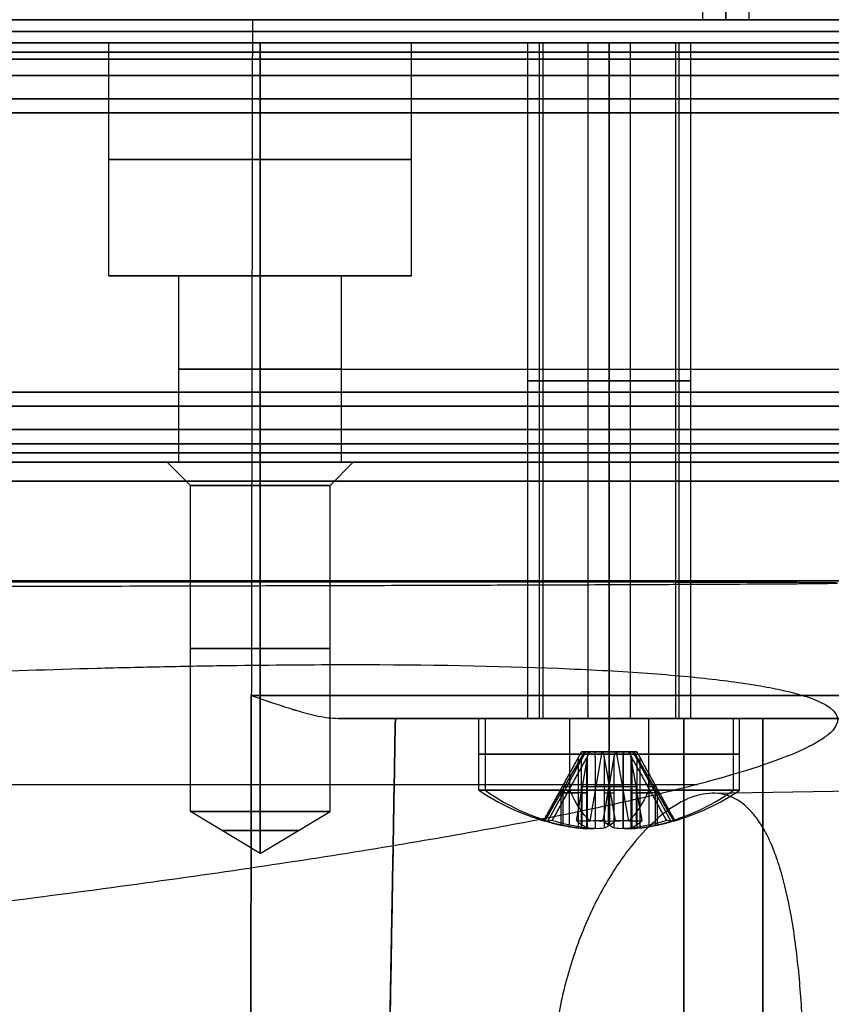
# Model space of a CAD drawing. Header units: millimetres. Extents: x -66 to 114, y 79 to 395.
# Tile 14 of 211: x 18 to 36, y 96 to 117. Entities that reach past the tile are written whole.
import ezdxf

# ---------------------------------------------------------------- set-up
doc = ezdxf.new("R2010")
doc.units = ezdxf.units.MM
doc.layers.add('Layer 01', color=7, linetype='Continuous', true_color=0x000000)

# ---------------------------------------------------------------- blocks, each defined once
blk = doc.blocks.new('Block 01')
at = {"layer": 'Layer 01'}
for p, q in [((32.95, 118.473, 29.95), (32.95, 116.973, 29.95)), ((33.95, 118.473, 29.95), (33.95, 116.973, 29.95)), ((32.95, 116.973, 29.95), (33.95, 116.973, 29.95)), ((33.45, 116.973, 30.45), (33.45, 116.973, 29.45)), ((20.2, 116.473, -35.55), (26.7, 116.473, -35.55)), ((20.2, 111.473, -35.55), (20.2, 116.473, -35.55)), ((20.2, 116.473, 35.45), (26.7, 116.473, 35.45)), ((20.2, 111.473, 35.45), (20.2, 116.473, 35.45)), ((23.45, 116.473, -32.3), (23.45, 116.473, -38.8)), ((23.45, 116.473, 38.7), (23.45, 116.473, 32.2)), ((26.7, 111.473, -35.55), (26.7, 116.473, -35.55)), ((26.7, 111.473, 35.45), (26.7, 116.473, 35.45)), ((29.2, 116.473, 30.95), (29.45, 116.473, 30.95)), ((29.2, 101.973, 30.95), (29.2, 116.473, 30.95)), ((29.2, 116.473, -31.05), (29.45, 116.473, -31.05)), ((29.2, 101.973, -31.05), (29.2, 116.473, -31.05)), ((29.45, 101.973, -31.05), (29.45, 116.473, -31.05)), ((30.496, 101.973, 29.52), (30.496, 116.473, 29.52)), ((30.95, 116.473, 32.7), (30.95, 116.473, 32.45)), ((30.95, 116.473, 29.45), (30.95, 116.473, 29.2)), ((30.95, 116.473, -29.3), (30.95, 116.473, -29.55)), ((30.95, 116.473, -32.55), (30.95, 116.473, -32.8)), ((31.404, 101.973, 32.38), (31.404, 116.473, 32.38)), ((32.38, 101.973, 30.496), (32.38, 116.473, 30.496)), ((32.45, 116.473, 30.95), (32.7, 116.473, 30.95)), ((32.45, 101.973, -31.05), (32.45, 116.473, -31.05)), ((32.45, 116.473, -31.05), (32.7, 116.473, -31.05)), ((32.7, 101.973, 30.95), (32.7, 116.473, 30.95)), ((32.7, 101.973, -31.05), (32.7, 116.473, -31.05)), ((21.7, 111.473, -35.55), (20.2, 111.473, -35.55)), ((21.7, 111.473, 35.45), (20.2, 111.473, 35.45)), ((21.7, 107.473, -35.55), (21.7, 111.473, -35.55)), ((21.7, 107.473, 35.45), (21.7, 111.473, 35.45)), ((23.45, 111.473, -38.8), (23.45, 111.473, -37.3)), ((23.45, 111.473, -33.8), (23.45, 111.473, -32.3)), ((23.45, 111.473, 32.2), (23.45, 111.473, 33.7)), ((23.45, 111.473, 37.2), (23.45, 111.473, 38.7)), ((25.2, 107.473, -35.55), (25.2, 111.473, -35.55)), ((26.7, 111.473, -35.55), (25.2, 111.473, -35.55)), ((25.2, 107.473, 35.45), (25.2, 111.473, 35.45)), ((26.7, 111.473, 35.45), (25.2, 111.473, 35.45)), ((21.95, 106.973, -35.55), (21.45, 107.473, -35.55)), ((21.7, 107.473, -35.55), (21.45, 107.473, -35.55)), ((21.95, 106.973, 35.45), (21.45, 107.473, 35.45)), ((21.7, 107.473, 35.45), (21.45, 107.473, 35.45)), ((23.45, 107.473, -33.55), (23.45, 107.473, -33.8)), ((23.45, 107.473, -37.3), (23.45, 107.473, -37.55)), ((23.45, 107.473, 37.45), (23.45, 107.473, 37.2)), ((23.45, 107.473, 33.7), (23.45, 107.473, 33.45)), ((24.95, 106.973, -35.55), (25.45, 107.473, -35.55)), ((24.95, 106.973, 35.45), (25.45, 107.473, 35.45)), ((25.45, 107.473, -35.55), (25.2, 107.473, -35.55)), ((25.45, 107.473, 35.45), (25.2, 107.473, 35.45)), ((21.95, 99.973, -35.55), (21.95, 106.973, -35.55)), ((21.95, 99.973, 35.45), (21.95, 106.973, 35.45)), ((24.95, 99.973, -35.55), (24.95, 106.973, -35.55)), ((24.95, 99.973, 35.45), (24.95, 106.973, 35.45)), ((26.013, 82.465, 34.25), (26.354, 101.973, 34.25)), ((26.013, 82.465, -34.35), (26.354, 101.973, -34.35)), ((28.338, 101.973, 31.959), (26.382, 101.973, 31.959)), ((26.394, 101.973, -31.947), (28.298, 101.973, -31.947)), ((28.15, 100.431, -31.05), (28.15, 101.973, -31.05)), ((29.45, 101.973, -31.05), (29.2, 101.973, -31.05)), ((29.52, 101.973, 31.404), (29.282, 101.973, 31.48)), ((30.103, 100.431, 28.281), (30.103, 101.973, 28.281)), ((30.42, 101.973, 29.282), (30.496, 101.973, 29.52)), ((30.95, 101.973, -29.3), (30.95, 101.973, -29.55)), ((30.95, 101.973, -32.55), (30.95, 101.973, -32.8)), ((31.404, 101.973, 32.38), (31.48, 101.973, 32.618)), ((31.797, 100.431, 33.619), (31.797, 101.973, 33.619)), ((31.823, 101.973, 26.397), (31.823, 101.973, 28.29)), ((31.823, 101.973, 33.61), (31.823, 101.973, 35.607)), ((31.847, 101.973, -35.689), (31.847, 101.973, -33.702)), ((31.847, 101.973, -28.398), (31.847, 101.973, -26.494)), ((32.618, 101.973, 30.42), (32.38, 101.973, 30.496)), ((32.7, 101.973, -31.05), (32.45, 101.973, -31.05)), ((35.506, 101.973, 31.959), (33.562, 101.973, 31.959)), ((33.602, 101.973, -31.947), (35.589, 101.973, -31.947)), ((33.75, 100.431, -31.05), (33.75, 101.973, -31.05)), ((34.25, 101.973, 26.354), (34.25, 82.465, 26.013)), ((34.25, 82.465, -26.113), (34.25, 101.973, -26.454)), ((29.563, 99.769, -31.05), (30.42, 101.253, -31.05)), ((29.627, 99.769, 31.366), (30.444, 101.253, 31.107)), ((31.48, 101.253, -31.05), (30.42, 101.253, -31.05)), ((31.455, 101.253, 30.79), (30.445, 101.253, 31.11)), ((30.793, 101.253, 30.444), (30.534, 99.769, 29.627)), ((30.79, 101.253, 30.445), (31.11, 101.253, 31.455)), ((30.95, 101.253, -30.52), (30.95, 101.253, -31.58)), ((30.95, 101.253, -30.52), (30.95, 99.769, -29.663)), ((30.95, 99.769, -32.437), (30.95, 101.253, -31.58)), ((31.366, 99.769, 32.273), (31.107, 101.253, 31.456)), ((31.431, 101.132, 30.482), (31.431, 99.619, 30.482)), ((31.456, 101.253, 30.793), (32.273, 99.769, 30.534)), ((31.48, 101.253, -31.05), (32.337, 99.769, -31.05)), ((29.915, 99.682, 30.964), (29.915, 100.455, 30.964)), ((29.945, 100.51, 30.954), (30.127, 100.51, 31.526)), ((29.959, 99.682, -30.75), (29.959, 100.455, -30.75)), ((29.959, 99.682, -31.35), (29.959, 100.455, -31.35)), ((29.992, 100.511, -31.35), (29.992, 100.511, -30.75)), ((30.096, 99.682, 31.536), (30.096, 100.455, 31.536)), ((30.364, 99.682, 30.096), (30.364, 100.455, 30.096)), ((30.374, 100.513, 30.128), (30.946, 100.513, 29.947)), ((31.25, 100.507, -30.089), (30.65, 100.507, -30.089)), ((31.25, 100.507, -32.011), (30.65, 100.507, -32.011)), ((30.65, 99.682, -30.059), (30.65, 100.455, -30.059)), ((30.65, 99.682, -32.041), (30.65, 100.455, -32.041)), ((30.936, 99.682, 29.915), (30.936, 100.455, 29.915)), ((30.954, 100.513, 31.953), (31.526, 100.513, 31.772)), ((30.964, 99.682, 31.985), (30.964, 100.455, 31.985)), ((31.25, 99.682, -32.041), (31.25, 100.455, -32.041)), ((31.25, 99.682, -30.059), (31.25, 100.455, -30.059)), ((31.536, 99.682, 31.804), (31.536, 100.455, 31.804)), ((31.773, 100.51, 30.374), (31.955, 100.51, 30.946)), ((31.804, 99.682, 30.364), (31.804, 100.455, 30.364)), ((31.908, 100.511, -31.35), (31.908, 100.511, -30.75)), ((31.941, 99.682, -31.35), (31.941, 100.455, -31.35)), ((31.941, 99.682, -30.75), (31.941, 100.455, -30.75)), ((31.985, 99.682, 30.936), (31.985, 100.455, 30.936)), ((33.154, 100.365, 13.65), (47.95, 100.623, 13.65)), ((29.871, 100.375, 30.978), (30.287, 100.375, 30.846)), ((30.35, 100.375, -30.75), (29.913, 100.375, -30.75)), ((30.35, 100.375, -31.35), (29.913, 100.375, -31.35)), ((30.469, 100.375, 31.418), (30.052, 100.375, 31.55)), ((30.35, 100.375, 30.052), (30.482, 100.375, 30.469)), ((30.65, 100.375, -30.013), (30.65, 100.375, -30.45)), ((30.65, 100.375, -31.65), (30.65, 100.375, -32.087)), ((30.846, 100.375, 31.613), (30.978, 100.375, 32.029)), ((30.922, 100.375, 29.871), (31.054, 100.375, 30.287)), ((31.25, 100.375, -32.087), (31.25, 100.375, -31.65)), ((31.25, 100.375, -30.45), (31.25, 100.375, -30.013)), ((31.418, 100.375, 31.431), (31.55, 100.375, 31.848)), ((31.431, 100.375, 30.482), (31.848, 100.375, 30.35)), ((31.987, 100.375, -31.35), (31.55, 100.375, -31.35)), ((31.987, 100.375, -30.75), (31.55, 100.375, -30.75)), ((32.029, 100.375, 30.922), (31.613, 100.375, 31.054)), ((23.45, 99.072, -35.55), (21.95, 99.973, -35.55)), ((23.45, 99.072, 35.45), (21.95, 99.973, 35.45)), ((23.45, 99.072, -35.55), (24.95, 99.973, -35.55)), ((23.45, 99.072, 35.45), (24.95, 99.973, 35.45))]:
    blk.add_line(p, q, dxfattribs=at)
at = {"layer": 'Layer 01', "extrusion": (0, -1, 0)}
for centre, radius, start, end in [((-0.05, -0.05, -116.973), 36, 270, 90), ((11.95, -84.8, -116.473), 124.907, 84.79488, 90), ((21.647, 21.647, -116.473), 18.019, 5.2051, 84.7949), ((32.55, 32.55, -101.973), 6.196, 180, 270), ((0, 0, -100.556), 35.854, 270, 336.3686), ((30.197, 30.56, -100.428), 0.3, 342.3833, 72.3833), ((30.35, -30.45, -100.428), 0.3, 270, 0), ((30.35, -31.65, -100.428), 0.3, 0, 90), ((30.56, 31.703, -100.428), 0.3, 252.3833, 342.3833), ((31.34, 30.197, -100.428), 0.3, 72.3833, 162.3833), ((31.55, -31.65, -100.428), 0.3, 90, 180), ((31.55, -30.45, -100.428), 0.3, 180, 270), ((31.703, 31.34, -100.428), 0.3, 162.3833, 252.3833)]:
    blk.add_arc(centre, radius, start, end, dxfattribs=at)
at = {"layer": 'Layer 01', "extrusion": (0, 1, -1.42109e-14)}
blk.add_arc((-33.45, 29.95, 116.973), 0.5, 270, 90, dxfattribs=at)
at = {"layer": 'Layer 01', "extrusion": (0, -1, 1.42109e-14)}
blk.add_arc((33.45, 29.95, -116.973), 0.5, 270, 90, dxfattribs=at)
at = {"layer": 'Layer 01', "extrusion": (0, 1, 0)}
for centre, radius, start, end in [((-11.95, -84.8, 116.723), 124.907, 90, 95.20512), ((-21.647, 21.647, 116.723), 18.019, 95.2051, 174.7949), ((-21.647, -21.747, 116.723), 18.019, 185.2051, 264.7949), ((-23.45, -35.55, 113.973), 3.25, 270, 90), ((-23.45, 35.45, 113.973), 3.25, 270, 90), ((-23.45, -35.55, 113.973), 3.25, 90, 270), ((-23.45, 35.45, 113.973), 3.25, 90, 270), ((-23.45, -35.55, 109.473), 1.75, 270, 90), ((-23.45, 35.45, 109.473), 1.75, 270, 90), ((-23.45, -35.55, 109.473), 1.75, 90, 270), ((-23.45, 35.45, 109.473), 1.75, 90, 270), ((-30.95, 30.95, 109.223), 1.75, 270, 90), ((-30.95, -31.05, 109.223), 1.75, 270, 90), ((-30.95, 30.95, 109.223), 1.5, 197.6167, 17.6167), ((-30.95, -31.05, 109.223), 1.5, 270, 90), ((-30.95, 30.95, 109.223), 1.5, 17.6167, 197.6167), ((-30.95, 30.95, 109.223), 1.75, 90, 270), ((-30.95, -31.05, 109.223), 1.75, 90, 270), ((-30.95, -31.05, 109.223), 1.5, 90, 270), ((-23.45, -35.55, 103.473), 1.5, 270, 90), ((-23.45, 35.45, 103.473), 1.5, 270, 90), ((-23.45, -35.55, 103.473), 1.5, 90, 270), ((-23.45, 35.45, 103.473), 1.5, 90, 270), ((-21.647, -21.747, 101.973), 17.275, 191.6168, 241.6916), ((-30.95, 30.95, 101.202), 2.8, 197.6167, 17.6167), ((-30.95, -31.05, 101.202), 2.8, 270, 90), ((-30.95, 30.95, 101.202), 2.8, 17.6167, 197.6167), ((-30.95, -31.05, 101.202), 2.8, 90, 270), ((-30.95, 30.95, 100.431), 2.8, 287.6167, 17.6167), ((-23.45, -35.55, 99.568), 0.825, 270, 90), ((-23.45, 35.45, 99.568), 0.825, 270, 90), ((-23.45, -35.55, 99.568), 0.825, 90, 270), ((-23.45, 35.45, 99.568), 0.825, 90, 270)]:
    blk.add_arc(centre, radius, start, end, dxfattribs=at)
at = {"layer": 'Layer 01', "extrusion": (-2.78858e-16, 1, -3.66259e-16)}
blk.add_arc((0.05, -0.05, 116.473), 38.8, 90, 270, dxfattribs=at)
at = {"layer": 'Layer 01', "extrusion": (2.43142e-32, 1, 1.94669e-16)}
blk.add_arc((0.05, -0.05, 116.473), 36.5, 90, 270, dxfattribs=at)
at = {"layer": 'Layer 01', "extrusion": (2.78858e-16, -1, 3.68157e-16)}
for centre in [(-0.05, -0.05, -116.273), (-0.05, -0.05, -115.273), (-0.05, -0.05, -108.673)]:
    blk.add_arc(centre, 38.6, 270, 90, dxfattribs=at)
at = {"layer": 'Layer 01', "extrusion": (5.80697e-29, -1, 2.75896e-14)}
blk.add_arc((11.95, 84.7, -116.473), 124.907, 270, 275.20512, dxfattribs=at)
at = {"layer": 'Layer 01', "extrusion": (2.78858e-16, -1, 1.52416e-31)}
for centre in [(23.45, -35.55, -116.473), (23.45, 35.45, -116.473)]:
    blk.add_arc(centre, 3.25, 90, 270, dxfattribs=at)
at = {"layer": 'Layer 01', "extrusion": (-8.03766e-16, -1, -6.75184e-17)}
blk.add_arc((21.647, -21.747, -116.473), 18.019, 275.2051, 354.7949, dxfattribs=at)
at = {"layer": 'Layer 01', "extrusion": (2.78858e-16, -1, -1.52416e-31)}
for centre in [(23.45, -35.55, -116.473), (23.45, 35.45, -116.473)]:
    blk.add_arc(centre, 3.25, 270, 90, dxfattribs=at)
at = {"layer": 'Layer 01', "extrusion": (2.78858e-16, -1, 2.83058e-31)}
for centre, start, end in [((30.95, 30.95, -116.473), 90, 270), ((23.45, -35.55, -111.473), 270, 90), ((23.45, 35.45, -111.473), 270, 90)]:
    blk.add_arc(centre, 1.75, start, end, dxfattribs=at)
at = {"layer": 'Layer 01', "extrusion": (2.78858e-16, -1, 0)}
for centre, radius, start, end in [((30.95, -31.05, -116.473), 1.75, 90, 270), ((30.95, -31.05, -116.473), 1.75, 270, 90), ((23.45, -35.55, -107.473), 2, 90, 270), ((23.45, -35.55, -107.473), 2, 270, 90), ((23.45, -35.55, -106.973), 1.5, 270, 90), ((23.45, 35.45, -106.973), 1.5, 270, 90), ((30.95, -31.05, -101.973), 2.8, 90, 270), ((30.95, -31.05, -101.973), 2.8, 270, 90), ((23.45, -35.55, -99.973), 1.5, 270, 90), ((23.45, 35.45, -99.973), 1.5, 270, 90)]:
    blk.add_arc(centre, radius, start, end, dxfattribs=at)
at = {"layer": 'Layer 01', "extrusion": (4.5148e-15, 1, -1.43363e-15)}
blk.add_arc((-30.95, 30.95, 116.473), 1.5, 197.6167, 17.6167, dxfattribs=at)
at = {"layer": 'Layer 01', "extrusion": (-1.28132e-30, -1, -4.73695e-15)}
blk.add_arc((30.95, -31.05, -116.473), 1.5, 90, 270, dxfattribs=at)
at = {"layer": 'Layer 01', "extrusion": (-4.5148e-15, -1, 1.43363e-15)}
blk.add_arc((30.95, 30.95, -116.473), 1.5, 342.3833, 162.3833, dxfattribs=at)
at = {"layer": 'Layer 01', "extrusion": (2.78858e-16, -1, -2.83058e-31)}
blk.add_arc((30.95, 30.95, -116.473), 1.75, 270, 90, dxfattribs=at)
at = {"layer": 'Layer 01', "extrusion": (0, 1, 4.73695e-15)}
blk.add_arc((-30.95, -31.05, 116.473), 1.5, 90, 270, dxfattribs=at)
at = {"layer": 'Layer 01', "extrusion": (2.77556e-16, -1, 3.88578e-16)}
for centre in [(-0.05, -0.05, -116.123), (-0.05, -0.05, -107.869)]:
    blk.add_arc(centre, 36, 270, 90, dxfattribs=at)
at = {"layer": 'Layer 01', "extrusion": (2.77556e-16, -1, 3.60822e-16)}
for centre in [(-0.05, -0.05, -115.773), (-0.05, -0.05, -108.173)]:
    blk.add_arc(centre, 38.6, 270, 90, dxfattribs=at)
at = {"layer": 'Layer 01', "extrusion": (-2.78858e-16, 1, -3.94746e-16)}
blk.add_arc((0.05, -0.05, 115.273), 36, 90, 270, dxfattribs=at)
at = {"layer": 'Layer 01', "extrusion": (2.77556e-16, -1, 4.57967e-16)}
for centre, radius in [((-0.05, -0.05, -115.273), 36), ((-0.05, -0.05, -114.973), 38.3)]:
    blk.add_arc(centre, radius, 270, 90, dxfattribs=at)
at = {"layer": 'Layer 01', "extrusion": (2.78858e-16, -1, 1.95742e-16)}
blk.add_arc((-0.05, -0.05, -114.973), 36.3, 270, 90, dxfattribs=at)
at = {"layer": 'Layer 01', "extrusion": (-2.78858e-16, 1, -3.71041e-16)}
blk.add_arc((0.05, -0.05, 114.973), 38.3, 90, 270, dxfattribs=at)
at = {"layer": 'Layer 01', "extrusion": (-2.78858e-16, 1, -1.52416e-31)}
for centre in [(-23.45, -35.55, 111.473), (-23.45, 35.45, 111.473)]:
    blk.add_arc(centre, 3.25, 270, 90, dxfattribs=at)
at = {"layer": 'Layer 01', "extrusion": (-2.78858e-16, 1, -2.83058e-31)}
for centre, start, end in [((-23.45, -35.55, 111.473), 270, 90), ((-23.45, 35.45, 111.473), 270, 90), ((-23.45, -35.55, 107.473), 270, 90), ((-23.45, 35.45, 107.473), 270, 90), ((-30.95, 30.95, 101.973), 90, 270)]:
    blk.add_arc(centre, 1.75, start, end, dxfattribs=at)
at = {"layer": 'Layer 01', "extrusion": (-2.78858e-16, 1, -3.04832e-31)}
for centre in [(-23.45, -35.55, 111.473), (-23.45, 35.45, 111.473)]:
    blk.add_arc(centre, 3.25, 90, 270, dxfattribs=at)
at = {"layer": 'Layer 01', "extrusion": (-2.11336e-16, 1, -6.34009e-16)}
blk.add_arc((-21.647, 21.647, 109.469), 17.897, 95.2051, 174.7949, dxfattribs=at)
at = {"layer": 'Layer 01', "extrusion": (2.78858e-16, -1, 3.71041e-16)}
blk.add_arc((-0.05, -0.05, -108.973), 38.3, 270, 90, dxfattribs=at)
at = {"layer": 'Layer 01', "extrusion": (-2.78858e-16, 1, -3.91484e-16)}
blk.add_arc((0.05, -0.05, 108.973), 36.3, 90, 270, dxfattribs=at)
at = {"layer": 'Layer 01', "extrusion": (-2.77556e-16, 1, -4.57967e-16)}
for centre, radius in [((0.05, -0.05, 108.973), 38.3), ((0.05, -0.05, 108.673), 36), ((0.05, -0.05, 107.473), 38.8)]:
    blk.add_arc(centre, radius, 90, 270, dxfattribs=at)
at = {"layer": 'Layer 01', "extrusion": (2.78858e-16, -1, 3.94746e-16)}
for centre in [(-0.05, -0.05, -108.673), (-0.05, -0.05, -107.065)]:
    blk.add_arc(centre, 36, 270, 90, dxfattribs=at)
at = {"layer": 'Layer 01', "extrusion": (-2.78858e-16, 1, -3.68157e-16)}
blk.add_arc((0.05, -0.05, 107.673), 38.6, 90, 270, dxfattribs=at)
at = {"layer": 'Layer 01', "extrusion": (-2.78858e-16, 1, -3.89429e-16)}
blk.add_arc((0.05, -0.05, 107.473), 36.492, 90, 270, dxfattribs=at)
at = {"layer": 'Layer 01', "extrusion": (2.78858e-16, -1, 3.66259e-16)}
blk.add_arc((-0.05, -0.05, -107.473), 38.8, 270, 90, dxfattribs=at)
at = {"layer": 'Layer 01', "extrusion": (2.78858e-16, -1, 2.47676e-31)}
blk.add_arc((23.45, 35.45, -107.473), 2, 90, 270, dxfattribs=at)
at = {"layer": 'Layer 01', "extrusion": (-2.78858e-16, 1, -5.66116e-31)}
for centre in [(-23.45, -35.55, 107.473), (-23.45, 35.45, 107.473)]:
    blk.add_arc(centre, 1.75, 90, 270, dxfattribs=at)
at = {"layer": 'Layer 01', "extrusion": (2.78858e-16, -1, -2.47676e-31)}
blk.add_arc((23.45, 35.45, -107.473), 2, 270, 90, dxfattribs=at)
at = {"layer": 'Layer 01', "extrusion": (-2.78858e-16, 1, 0)}
for centre, radius, start, end in [((-23.45, -35.55, 106.973), 1.5, 270, 90), ((-23.45, 35.45, 106.973), 1.5, 270, 90), ((-30.95, -31.05, 101.973), 1.75, 270, 90), ((-30.95, -31.05, 101.973), 1.5, 270, 90), ((-30.95, -31.05, 101.973), 1.75, 90, 270), ((-30.95, -31.05, 101.973), 1.5, 90, 270), ((-23.45, -35.55, 99.973), 1.5, 270, 90), ((-23.45, 35.45, 99.973), 1.5, 270, 90)]:
    blk.add_arc(centre, radius, start, end, dxfattribs=at)
at = {"layer": 'Layer 01', "extrusion": (2.78858e-16, -1, -1.23452e-31)}
blk.add_arc((-0.05, -0.05, -104.929), 35.956, 270, 90, dxfattribs=at)
at = {"layer": 'Layer 01', "extrusion": (-9.81354e-16, -1, -9.05284e-17)}
blk.add_arc((21.647, 21.647, -102.465), 17.775, 12.0243, 84.7949, dxfattribs=at)
at = {"layer": 'Layer 01', "extrusion": (4.38634e-16, -1, 4.44636e-16)}
blk.add_arc((21.647, -21.747, -102.465), 17.775, 275.2051, 354.7949, dxfattribs=at)
at = {"layer": 'Layer 01', "extrusion": (1.47039e-15, 1, 2.56516e-15)}
blk.add_arc((-21.647, 21.647, 101.973), 17.275, 101.6168, 167.6223, dxfattribs=at)
at = {"layer": 'Layer 01', "extrusion": (4.79253e-30, -1, 4.59192e-16)}
blk.add_arc((22.95, 35.95, -101.973), 3.404, 360, 50.2733, dxfattribs=at)
at = {"layer": 'Layer 01', "extrusion": (1.08766e-14, -1, 3.24645e-16)}
blk.add_arc((22.95, -36.05, -101.973), 3.404, 309.7267, 0, dxfattribs=at)
at = {"layer": 'Layer 01', "extrusion": (-7.70981e-16, 1, -2.86182e-16)}
blk.add_arc((-21.647, -21.747, 101.973), 17.275, 191.6168, 258.3832, dxfattribs=at)
at = {"layer": 'Layer 01', "extrusion": (-4.59192e-16, -1, 4.59192e-16)}
blk.add_arc((32.55, -32.65, -101.973), 6.196, 90, 180, dxfattribs=at)
at = {"layer": 'Layer 01', "extrusion": (1.57998e-16, -1, 4.97569e-16)}
for radius, start, end in [(2.8, 162.3833, 342.3833), (2.8, 342.3833, 162.3833), (1.5, 162.3833, 342.3833)]:
    blk.add_arc((30.95, 30.95, -101.973), radius, start, end, dxfattribs=at)
at = {"layer": 'Layer 01', "extrusion": (-2.78858e-16, 1, 2.83058e-31)}
blk.add_arc((-30.95, 30.95, 101.973), 1.75, 270, 90, dxfattribs=at)
at = {"layer": 'Layer 01', "extrusion": (-1.57998e-16, 1, -4.97569e-16)}
blk.add_arc((-30.95, 30.95, 101.973), 1.5, 17.6167, 197.6167, dxfattribs=at)
at = {"layer": 'Layer 01', "extrusion": (2.69957e-18, -1, 1.39832e-18)}
blk.add_arc((30.197, 30.56, -101.253), 0.3, 355.8666, 58.9, dxfattribs=at)
at = {"layer": 'Layer 01', "extrusion": (-1.42293e-16, -1, 1.42293e-16)}
for centre, start, end in [((30.35, -30.45, -101.253), 283.4833, 346.5167), ((31.55, -31.65, -101.253), 103.4833, 166.5167)]:
    blk.add_arc(centre, 0.3, start, end, dxfattribs=at)
at = {"layer": 'Layer 01', "extrusion": (4.56474e-17, -1, 4.56474e-17)}
blk.add_arc((30.35, -31.65, -101.253), 0.3, 13.4833, 76.5167, dxfattribs=at)
at = {"layer": 'Layer 01', "extrusion": (-4.72683e-16, -1, 9.1255e-16)}
for centre, start, end in [((30.56, 31.703, -101.253), 265.8666, 328.9), ((31.34, 30.197, -101.253), 85.8666, 148.9)]:
    blk.add_arc(centre, 0.3, start, end, dxfattribs=at)
at = {"layer": 'Layer 01', "extrusion": (2.21982e-16, -1, 2.21982e-16)}
blk.add_arc((31.55, -30.45, -101.253), 0.3, 193.4833, 256.5167, dxfattribs=at)
at = {"layer": 'Layer 01', "extrusion": (5.55127e-19, -1, 2.87545e-19)}
blk.add_arc((31.703, 31.34, -101.253), 0.3, 175.8666, 238.9, dxfattribs=at)
at = {"layer": 'Layer 01', "extrusion": (-5.96792e-30, 1, -5.07531e-15)}
blk.add_arc((-30.95, -31.05, 100.431), 2.8, 360, 90, dxfattribs=at)
at = {"layer": 'Layer 01', "extrusion": (5.07531e-15, 1, -1.33735e-29)}
blk.add_arc((-30.95, -31.05, 100.431), 2.8, 270, 0, dxfattribs=at)
at = {"layer": 'Layer 01'}
for centre, radius, start, end in [((30.95, 104.573, -31.05), 5, 235.9442, 253.8979), ((30.95, 104.573, -31.05), 5, 286.1021, 304.0558), ((30.95, 104.573, -30.75), 4.991, 253.9235, 263.0954), ((30.95, 104.573, -31.35), 4.991, 253.9235, 263.0954), ((30.95, 104.573, -30.75), 4.991, 276.9046, 286.0765), ((30.95, 104.573, -31.35), 4.991, 276.9046, 286.0765)]:
    blk.add_arc(centre, radius, start, end, dxfattribs=at)
at = {"layer": 'Layer 01', "extrusion": (9.59407e-31, 1, -1.85221e-30)}
blk.add_arc((-30.95, 30.95, 100.431), 2.8, 17.6167, 107.6167, dxfattribs=at)
at = {"layer": 'Layer 01', "extrusion": (0.302648, -1.44023e-18, 0.953102)}
for start, end in [(145.9442, 163.8979), (196.1021, 214.0558)]:
    blk.add_arc((104.573, -20.132, 38.865), 5, start, end, dxfattribs=at)
at = {"layer": 'Layer 01', "extrusion": (0.953102, 2.4852e-14, -0.302648)}
blk.add_arc((104.573, 38.865, 20.132), 5, 196.1021, 214.0558, dxfattribs=at)
at = {"layer": 'Layer 01', "extrusion": (-3.39571e-16, -1, 6.55567e-16)}
blk.add_arc((30.95, 30.95, -100.431), 2.8, 252.3833, 342.3833, dxfattribs=at)
at = {"layer": 'Layer 01', "extrusion": (0.953102, 0, -0.302648)}
for start, end in [(196.1021, 214.0558), (145.9442, 163.8979)]:
    blk.add_arc((104.573, 38.865, 20.132), 5, start, end, dxfattribs=at)
at = {"layer": 'Layer 01', "extrusion": (1.9319e-29, -1, 5.07531e-15)}
blk.add_arc((30.95, -31.05, -100.431), 2.8, 360, 90, dxfattribs=at)
at = {"layer": 'Layer 01', "extrusion": (5.07531e-15, -1, 1.28794e-29)}
blk.add_arc((30.95, -31.05, -100.431), 2.8, 270, 0, dxfattribs=at)
at = {"layer": 'Layer 01', "extrusion": (-1, -3.18628e-31, -4.59192e-16)}
for start, end in [(16.1021, 34.0558), (325.9442, 343.8979)]:
    blk.add_arc((-104.573, -31.05, -30.95), 5, start, end, dxfattribs=at)
at = {"layer": 'Layer 01', "extrusion": (0.953102, 3.0552e-14, -0.302648)}
blk.add_arc((104.573, 38.865, 20.132), 5, 145.9442, 163.8979, dxfattribs=at)
at = {"layer": 'Layer 01', "extrusion": (-3.0847e-31, 1, -1.59782e-31)}
blk.add_arc((-30.95, 30.95, 100.431), 2.8, 107.6167, 197.6167, dxfattribs=at)
at = {"layer": 'Layer 01', "extrusion": (0.825411, -0.5, -0.262101)}
blk.add_arc((105.478, 22.605, -33.651), 4.854, 167.4348, 174.5221, dxfattribs=at)
at = {"layer": 'Layer 01', "extrusion": (0.302648, 7.82923e-15, 0.953102)}
blk.add_arc((104.573, -20.132, 38.565), 4.991, 163.9235, 173.0954, dxfattribs=at)
at = {"layer": 'Layer 01', "extrusion": (-0.866025, 0.5, -2.01529e-15)}
blk.add_arc((-106.038, -31.05, 24.282), 4.854, 0, 3.5437, dxfattribs=at)
at = {"layer": 'Layer 01', "extrusion": (0.866025, -0.5, 2.6707e-14)}
blk.add_arc((106.038, -31.05, -24.282), 4.854, 180, 183.5437, dxfattribs=at)
at = {"layer": 'Layer 01', "extrusion": (-0.302648, -1.67458e-13, -0.953102)}
blk.add_arc((-104.573, -20.132, -39.165), 4.991, 6.9046, 16.0765, dxfattribs=at)
at = {"layer": 'Layer 01', "extrusion": (0.262101, -0.5, 0.825411)}
blk.add_arc((75.963, 82.061, -17.427), 4.854, 234.0375, 237.5812, dxfattribs=at)
at = {"layer": 'Layer 01', "extrusion": (0.953102, 1.12654e-13, -0.302648)}
blk.add_arc((104.573, 38.865, 19.832), 4.991, 186.9046, 196.0765, dxfattribs=at)
at = {"layer": 'Layer 01', "extrusion": (-0.262101, 0.5, -0.825411)}
blk.add_arc((-75.963, 82.061, 17.427), 4.854, 298.8751, 302.4188, dxfattribs=at)
at = {"layer": 'Layer 01', "extrusion": (0, 0.5, 0.866025)}
blk.add_arc((-30.95, -106.088, 24.196), 4.854, 86.4563, 93.5437, dxfattribs=at)
at = {"layer": 'Layer 01', "extrusion": (-1, -9.71243e-15, 1.97435e-15)}
blk.add_arc((-104.573, -31.05, -30.65), 4.991, 6.9046, 16.0765, dxfattribs=at)
at = {"layer": 'Layer 01', "extrusion": (1, 6.30357e-16, 1.28139e-16)}
blk.add_arc((104.573, -31.05, 30.65), 4.991, 186.9046, 196.0765, dxfattribs=at)
at = {"layer": 'Layer 01', "extrusion": (2.20982e-14, -0.5, 0.866025)}
blk.add_arc((30.95, 75.038, -77.976), 4.854, 266.4563, 273.5437, dxfattribs=at)
at = {"layer": 'Layer 01', "extrusion": (0.953102, 2.69673e-14, -0.302648)}
blk.add_arc((104.573, 38.865, 20.432), 4.991, 186.9046, 196.0765, dxfattribs=at)
at = {"layer": 'Layer 01', "extrusion": (0.953102, 6.13289e-14, -0.302648)}
blk.add_arc((104.573, 38.865, 19.832), 4.991, 163.9235, 173.0954, dxfattribs=at)
at = {"layer": 'Layer 01', "extrusion": (-0.262101, -0.5, -0.825411)}
blk.add_arc((-21.139, -70.838, -84.744), 4.854, 57.5812, 61.1249, dxfattribs=at)
at = {"layer": 'Layer 01', "extrusion": (-1, -4.92726e-14, -5.4737e-15)}
blk.add_arc((-104.573, -31.05, -31.25), 4.991, 343.9235, 353.0954, dxfattribs=at)
at = {"layer": 'Layer 01', "extrusion": (1, 1.7554e-13, -3.11415e-14)}
blk.add_arc((104.573, -31.05, 31.25), 4.991, 163.9235, 173.0954, dxfattribs=at)
at = {"layer": 'Layer 01', "extrusion": (0.262101, 0.5, 0.825411)}
blk.add_arc((21.139, -70.838, 84.744), 4.854, 122.4188, 125.9625, dxfattribs=at)
at = {"layer": 'Layer 01', "extrusion": (0.953102, 1.40926e-13, -0.302648)}
blk.add_arc((104.573, 38.865, 20.432), 4.991, 163.9235, 173.0954, dxfattribs=at)
at = {"layer": 'Layer 01', "extrusion": (-0.302648, -2.60974e-15, -0.953102)}
blk.add_arc((-104.573, -20.132, -38.565), 4.991, 343.9235, 353.0954, dxfattribs=at)
at = {"layer": 'Layer 01', "extrusion": (0.302648, 1.46146e-13, 0.953102)}
blk.add_arc((104.573, -20.132, 39.165), 4.991, 186.9046, 196.0765, dxfattribs=at)
at = {"layer": 'Layer 01', "extrusion": (0.825411, 0.5, -0.262101)}
blk.add_arc((73.407, 51.007, 68.52), 4.854, 185.4779, 192.5652, dxfattribs=at)
at = {"layer": 'Layer 01', "extrusion": (-0.866025, -0.5, -1.44222e-14)}
blk.add_arc((-75.088, -31.05, -77.889), 4.854, 356.4563, 0, dxfattribs=at)
at = {"layer": 'Layer 01', "extrusion": (0.866025, 0.5, -4.08721e-14)}
blk.add_arc((75.088, -31.05, 77.889), 4.854, 176.4563, 180, dxfattribs=at)
at = {"layer": 'Layer 01'}
for points in [[(33.45, 116.973, 30.45), (33.45, 117.723, 30.45), (33.45, 118.473, 30.45)], [(33.45, 118.473, 29.45), (33.45, 117.723, 29.45), (33.45, 116.973, 29.45)], [(23.282, 116.973, 39.592), (23.282, 116.723, 39.592), (23.282, 116.473, 39.592)], [(23.282, 116.973, -39.692), (23.282, 116.723, -39.692), (23.282, 116.473, -39.692)], [(30.476, 116.973, -60.374), (30.476, 116.973, -59.793), (30.476, 116.973, -59.213)], [(23.282, 116.473, 39.592), (23.271, 109.469, 39.47), (23.26, 102.465, 39.348)], [(23.282, 116.473, -39.692), (23.271, 109.469, -39.57), (23.26, 102.465, -39.448)], [(23.45, 116.473, -32.3), (23.45, 113.973, -32.3), (23.45, 111.473, -32.3)], [(23.45, 111.473, -38.8), (23.45, 113.973, -38.8), (23.45, 116.473, -38.8)], [(23.45, 116.473, 38.7), (23.45, 113.973, 38.7), (23.45, 111.473, 38.7)], [(23.45, 111.473, 32.2), (23.45, 113.973, 32.2), (23.45, 116.473, 32.2)], [(29.52, 116.473, 31.404), (29.52, 109.223, 31.404), (29.52, 101.973, 31.404)], [(30.95, 116.473, 32.7), (30.95, 109.223, 32.7), (30.95, 101.973, 32.7)], [(30.95, 101.973, 29.2), (30.95, 109.223, 29.2), (30.95, 116.473, 29.2)], [(30.95, 116.473, -29.3), (30.95, 109.223, -29.3), (30.95, 101.973, -29.3)], [(30.95, 101.973, -32.8), (30.95, 109.223, -32.8), (30.95, 116.473, -32.8)], [(30.95, 101.973, -29.55), (30.95, 109.223, -29.55), (30.95, 116.473, -29.55)], [(30.95, 116.473, -32.55), (30.95, 109.223, -32.55), (30.95, 101.973, -32.55)], [(32.38, 101.973, 30.496), (32.38, 109.223, 30.496), (32.38, 116.473, 30.496)], [(23.45, 111.473, -33.8), (23.45, 109.473, -33.8), (23.45, 107.473, -33.8)], [(23.45, 107.473, -37.3), (23.45, 109.473, -37.3), (23.45, 111.473, -37.3)], [(23.45, 111.473, 37.2), (23.45, 109.473, 37.2), (23.45, 107.473, 37.2)], [(23.45, 107.473, 33.7), (23.45, 109.473, 33.7), (23.45, 111.473, 33.7)], [(23.45, 107.473, -37.55), (23.45, 107.223, -37.3), (23.45, 106.973, -37.05)], [(23.45, 106.973, -34.05), (23.45, 107.223, -33.8), (23.45, 107.473, -33.55)], [(23.45, 107.473, 33.45), (23.45, 107.223, 33.7), (23.45, 106.973, 33.95)], [(23.45, 106.973, 36.95), (23.45, 107.223, 37.2), (23.45, 107.473, 37.45)], [(23.45, 106.973, -37.05), (23.45, 103.473, -37.05), (23.45, 99.973, -37.05)], [(23.45, 99.973, -34.05), (23.45, 103.473, -34.05), (23.45, 106.973, -34.05)], [(23.45, 106.973, 33.95), (23.45, 103.473, 33.95), (23.45, 99.973, 33.95)], [(23.45, 99.973, 36.95), (23.45, 103.473, 36.95), (23.45, 106.973, 36.95)], [(23.26, 102.465, 39.348), (23.244, 92.465, 39.175), (23.228, 82.465, 39.001)], [(23.228, 82.465, -39.101), (23.244, 92.465, -39.275), (23.26, 102.465, -39.448)], [(26.013, 82.465, 32.55), (26.184, 92.219, 32.55), (26.354, 101.973, 32.55)], [(26.354, 101.973, -32.65), (26.184, 92.219, -32.65), (26.013, 82.465, -32.65)], [(26.354, 101.973, 35.95), (26.184, 92.219, 35.95), (26.013, 82.465, 35.95)], [(26.013, 82.465, -36.05), (26.184, 92.219, -36.05), (26.354, 101.973, -36.05)], [(26.354, 101.973, 32.55), (26.354, 101.973, 34.25), (26.354, 101.973, 35.95)], [(26.354, 101.973, -36.05), (26.354, 101.973, -34.35), (26.354, 101.973, -32.65)], [(28.281, 101.973, 31.797), (28.281, 101.202, 31.797), (28.281, 100.431, 31.797)], [(30.95, 100.431, -28.25), (30.95, 101.202, -28.25), (30.95, 101.973, -28.25)], [(30.95, 101.973, -33.85), (30.95, 101.202, -33.85), (30.95, 100.431, -33.85)], [(32.55, 101.973, 26.354), (32.55, 92.219, 26.184), (32.55, 82.465, 26.013)], [(35.95, 101.973, 26.354), (34.25, 101.973, 26.354), (32.55, 101.973, 26.354)], [(32.55, 82.465, -26.113), (32.55, 92.219, -26.284), (32.55, 101.973, -26.454)], [(32.55, 101.973, -26.454), (34.25, 101.973, -26.454), (35.95, 101.973, -26.454)], [(33.619, 100.431, 30.103), (33.619, 101.202, 30.103), (33.619, 101.973, 30.103)], [(29.542, 99.778, 31.082), (29.915, 100.455, 30.964), (30.287, 101.132, 30.846)], [(29.568, 99.778, -31.35), (29.959, 100.455, -31.35), (30.35, 101.132, -31.35)], [(29.568, 99.778, -30.75), (29.959, 100.455, -30.75), (30.35, 101.132, -30.75)], [(29.724, 99.778, 31.654), (30.096, 100.455, 31.536), (30.469, 101.132, 31.418)], [(30.246, 99.778, 29.724), (30.364, 100.455, 30.096), (30.482, 101.132, 30.469)], [(30.287, 99.619, 30.846), (30.287, 100.375, 30.846), (30.287, 101.132, 30.846)], [(30.35, 99.619, -30.75), (30.35, 100.375, -30.75), (30.35, 101.132, -30.75)], [(30.35, 99.619, -31.35), (30.35, 100.375, -31.35), (30.35, 101.132, -31.35)], [(30.352, 101.253, 30.817), (30.445, 101.253, 31.11), (30.538, 101.253, 31.404)], [(30.42, 101.253, -31.358), (30.42, 101.253, -31.05), (30.42, 101.253, -30.742)], [(30.469, 99.619, 31.418), (30.469, 100.375, 31.418), (30.469, 101.132, 31.418)], [(30.482, 99.619, 30.469), (30.482, 100.375, 30.469), (30.482, 101.132, 30.469)], [(31.083, 101.253, 30.352), (30.79, 101.253, 30.445), (30.496, 101.253, 30.538)], [(30.642, 101.253, -30.52), (30.95, 101.253, -30.52), (31.258, 101.253, -30.52)], [(31.258, 101.253, -31.58), (30.95, 101.253, -31.58), (30.642, 101.253, -31.58)], [(30.65, 99.778, -29.668), (30.65, 100.455, -30.059), (30.65, 101.132, -30.45)], [(30.65, 99.619, -30.45), (30.65, 100.375, -30.45), (30.65, 101.132, -30.45)], [(30.65, 99.619, -31.65), (30.65, 100.375, -31.65), (30.65, 101.132, -31.65)], [(30.65, 99.778, -32.432), (30.65, 100.455, -32.041), (30.65, 101.132, -31.65)], [(30.817, 101.253, 31.548), (31.11, 101.253, 31.455), (31.404, 101.253, 31.362)], [(30.818, 99.778, 29.542), (30.936, 100.455, 29.915), (31.054, 101.132, 30.287)], [(31.082, 99.778, 32.358), (30.964, 100.455, 31.985), (30.846, 101.132, 31.613)], [(30.846, 99.619, 31.613), (30.846, 100.375, 31.613), (30.846, 101.132, 31.613)], [(31.054, 99.619, 30.287), (31.054, 100.375, 30.287), (31.054, 101.132, 30.287)], [(31.25, 101.132, -30.45), (31.25, 100.455, -30.059), (31.25, 99.778, -29.668)], [(31.25, 99.778, -32.432), (31.25, 100.455, -32.041), (31.25, 101.132, -31.65)], [(31.25, 99.619, -31.65), (31.25, 100.375, -31.65), (31.25, 101.132, -31.65)], [(31.25, 99.619, -30.45), (31.25, 100.375, -30.45), (31.25, 101.132, -30.45)], [(31.548, 101.253, 31.083), (31.455, 101.253, 30.79), (31.362, 101.253, 30.496)], [(31.418, 99.619, 31.431), (31.418, 100.375, 31.431), (31.418, 101.132, 31.431)], [(31.654, 99.778, 32.176), (31.536, 100.455, 31.804), (31.418, 101.132, 31.431)], [(31.431, 101.132, 30.482), (31.804, 100.455, 30.364), (32.176, 99.778, 30.246)], [(31.431, 99.619, 30.482), (31.431, 100.375, 30.482), (31.431, 101.132, 30.482)], [(31.48, 101.253, -30.742), (31.48, 101.253, -31.05), (31.48, 101.253, -31.358)], [(31.55, 99.619, -31.35), (31.55, 100.375, -31.35), (31.55, 101.132, -31.35)], [(32.332, 99.778, -30.75), (31.941, 100.455, -30.75), (31.55, 101.132, -30.75)], [(32.332, 99.778, -31.35), (31.941, 100.455, -31.35), (31.55, 101.132, -31.35)], [(31.55, 99.619, -30.75), (31.55, 100.375, -30.75), (31.55, 101.132, -30.75)], [(32.358, 99.778, 30.818), (31.985, 100.455, 30.936), (31.613, 101.132, 31.054)], [(31.613, 99.619, 31.054), (31.613, 100.375, 31.054), (31.613, 101.132, 31.054)], [(23.45, 99.072, -35.55), (23.45, 99.523, -34.8), (23.45, 99.973, -34.05)], [(23.45, 99.973, -37.05), (23.45, 99.523, -36.3), (23.45, 99.072, -35.55)], [(23.45, 99.072, 35.45), (23.45, 99.523, 36.2), (23.45, 99.973, 36.95)], [(23.45, 99.973, 33.95), (23.45, 99.523, 34.7), (23.45, 99.072, 35.45)]]:
    blk.add_open_spline(points, degree=2, dxfattribs=at)
for points, weights, degree in [([(23.282, 116.723, -39.692), (17.628, 116.723, -40.207), (11.95, 116.723, -40.207)], [0.999998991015, 0.998967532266, 0.999998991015], 2), ([(30.287, 101.132, 30.846), (30.31, 101.173, 30.839), (30.331, 101.214, 30.829), (30.352, 101.253, 30.817)], [1, 0.99539040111, 0.99539040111, 1], 3), ([(30.35, 101.132, -31.35), (30.374, 101.173, -31.35), (30.397, 101.214, -31.353), (30.42, 101.253, -31.358)], [1, 0.99539040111, 0.99539040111, 1], 3), ([(30.35, 101.132, -30.75), (30.374, 101.173, -30.75), (30.397, 101.214, -30.747), (30.42, 101.253, -30.742)], [1, 0.99539040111, 0.99539040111, 1], 3), ([(30.469, 101.132, 31.418), (30.491, 101.173, 31.41), (30.515, 101.214, 31.406), (30.538, 101.253, 31.404)], [1, 0.99539040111, 0.99539040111, 1], 3), ([(30.482, 101.132, 30.469), (30.49, 101.173, 30.491), (30.494, 101.214, 30.515), (30.496, 101.253, 30.538)], [1, 0.99539040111, 0.99539040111, 1], 3), ([(30.65, 101.132, -30.45), (30.65, 101.173, -30.474), (30.647, 101.214, -30.497), (30.642, 101.253, -30.52)], [1, 0.99539040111, 0.99539040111, 1], 3), ([(30.65, 101.132, -31.65), (30.65, 101.173, -31.626), (30.647, 101.214, -31.603), (30.642, 101.253, -31.58)], [1, 0.99539040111, 0.99539040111, 1], 3), ([(30.846, 101.132, 31.613), (30.839, 101.173, 31.59), (30.829, 101.214, 31.569), (30.817, 101.253, 31.548)], [1, 0.99539040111, 0.99539040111, 1], 3), ([(31.054, 101.132, 30.287), (31.061, 101.173, 30.31), (31.071, 101.214, 30.331), (31.083, 101.253, 30.352)], [1, 0.99539040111, 0.99539040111, 1], 3), ([(31.258, 101.253, -30.52), (31.253, 101.214, -30.497), (31.25, 101.173, -30.474), (31.25, 101.132, -30.45)], [1, 0.99539040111, 0.99539040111, 1], 3), ([(31.25, 101.132, -31.65), (31.25, 101.173, -31.626), (31.253, 101.214, -31.603), (31.258, 101.253, -31.58)], [1, 0.99539040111, 0.99539040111, 1], 3), ([(31.362, 101.253, 30.496), (31.385, 101.214, 30.494), (31.409, 101.173, 30.49), (31.431, 101.132, 30.482)], [1, 0.99539040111, 0.99539040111, 1], 3), ([(31.418, 101.132, 31.431), (31.41, 101.173, 31.409), (31.406, 101.214, 31.385), (31.404, 101.253, 31.362)], [1, 0.99539040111, 0.99539040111, 1], 3), ([(31.55, 101.132, -30.75), (31.526, 101.173, -30.75), (31.503, 101.214, -30.747), (31.48, 101.253, -30.742)], [1, 0.99539040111, 0.99539040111, 1], 3), ([(31.55, 101.132, -31.35), (31.526, 101.173, -31.35), (31.503, 101.214, -31.353), (31.48, 101.253, -31.358)], [1, 0.99539040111, 0.99539040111, 1], 3), ([(31.613, 101.132, 31.054), (31.59, 101.173, 31.061), (31.569, 101.214, 31.071), (31.548, 101.253, 31.083)], [1, 0.99539040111, 0.99539040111, 1], 3)]:
    blk.add_rational_spline(points, weights, degree=degree, dxfattribs=at)
for points, knots in [([(0, 104.777, -35.854), (1.168, 104.779, -35.854), (2.338, 104.78, -35.797), (4.681, 104.784, -35.566), (5.857, 104.786, -35.391), (9.315, 104.792, -34.702), (11.55, 104.796, -34.023), (14.257, 104.801, -32.902), (14.794, 104.802, -32.665), (15.859, 104.804, -32.161), (16.388, 104.805, -31.894), (17.952, 104.809, -31.058), (18.959, 104.811, -30.454), (21.875, 104.818, -28.503), (23.683, 104.822, -27.021), (25.768, 104.828, -24.937), (26.177, 104.829, -24.507), (26.97, 104.832, -23.632), (27.354, 104.833, -23.186), (28.47, 104.836, -21.825), (29.862, 104.841, -19.946), (31.064, 104.845, -17.94), (31.894, 104.849, -16.388), (32.159, 104.85, -15.863), (32.663, 104.852, -14.796), (32.904, 104.853, -14.254), (34.032, 104.858, -11.528), (34.708, 104.862, -9.29), (35.393, 104.868, -5.85), (35.565, 104.87, -4.688), (35.739, 104.873, -2.925), (35.782, 104.874, -2.333), (35.84, 104.875, -1.156), (35.854, 104.876, -0.569), (35.852, 104.88, 2.362), (35.624, 104.883, 4.686), (35.051, 104.886, 7.567), (34.922, 104.887, 8.142), (34.635, 104.888, 9.289), (34.476, 104.889, 9.859), (33.963, 104.89, 11.55), (33.567, 104.891, 12.653), (32.225, 104.894, 15.891), (31.124, 104.895, 17.956), (29.15, 104.897, 20.908), (28.447, 104.897, 21.854), (26.961, 104.898, 23.664), (26.176, 104.898, 24.529), (24.524, 104.898, 26.181), (23.656, 104.898, 26.967), (21.838, 104.897, 28.46), (20.882, 104.897, 29.168), (17.948, 104.895, 31.127), (15.887, 104.894, 32.227), (13.182, 104.892, 33.348), (12.634, 104.891, 33.559), (11.526, 104.89, 33.956), (10.964, 104.89, 34.141), (9.265, 104.888, 34.656), (8.125, 104.887, 34.94), (4.682, 104.883, 35.624), (2.357, 104.88, 35.854), (0, 104.877, 35.854)], [-112.738437, -112.738437, -112.738437, -112.738437, -109.21536, -109.21536, -105.692284, -105.692284, -98.646132, -98.646132, -96.884594, -96.884594, -95.123056, -95.123056, -91.59998, -91.59998, -84.553827, -84.553827, -82.792289, -82.792289, -81.030751, -81.030751, -77.507675, -73.984599, -73.984599, -72.223061, -72.223061, -70.461523, -70.461523, -63.415371, -63.415371, -59.892294, -59.892294, -58.130756, -58.130756, -56.369218, -56.369218, -49.323066, -49.323066, -47.561528, -47.561528, -45.79999, -45.79999, -42.276914, -42.276914, -35.230761, -35.230761, -31.707685, -31.707685, -28.184609, -28.184609, -24.661533, -24.661533, -21.138457, -21.138457, -14.092305, -14.092305, -12.330766, -12.330766, -10.569228, -10.569228, -7.046152, -7.046152, 0, 0, 0, 0]), ([(0, 101.943, 35.854), (1.183, 102.037, 35.854), (2.361, 102.126, 35.795), (4.693, 102.294, 35.564), (5.849, 102.372, 35.393), (8.142, 102.519, 34.936), (9.279, 102.587, 34.652), (11.534, 102.712, 33.968), (12.656, 102.77, 33.566), (15.922, 102.922, 32.211), (17.986, 102.998, 31.105), (20.426, 103.063, 29.472), (20.907, 103.074, 29.133), (21.855, 103.094, 28.429), (22.323, 103.102, 28.063), (23.697, 103.121, 26.932), (24.569, 103.127, 26.139), (27.054, 103.127, 23.644), (28.539, 103.1, 21.831), (30.176, 103.035, 19.371), (30.493, 103.02, 18.867), (31.1, 102.987, 17.85), (31.39, 102.969, 17.336), (32.218, 102.911, 15.776), (32.716, 102.866, 14.715), (33.606, 102.764, 12.55), (33.998, 102.708, 11.446), (34.505, 102.613, 9.758), (34.661, 102.581, 9.19), (34.945, 102.512, 8.043), (35.073, 102.476, 7.463), (35.64, 102.29, 4.565), (35.86, 102.122, 2.236), (35.85, 101.841, -1.273), (35.79, 101.742, -2.445), (35.611, 101.588, -4.207), (35.536, 101.535, -4.795), (35.36, 101.428, -5.959), (35.258, 101.374, -6.536), (34.677, 101.098, -9.404), (33.995, 100.866, -11.634), (32.867, 100.56, -14.339), (32.627, 100.498, -14.876), (32.12, 100.372, -15.941), (31.853, 100.309, -16.468), (31.019, 100.119, -18.019), (30.416, 99.99, -19.019), (28.468, 99.603, -21.92), (26.987, 99.341, -23.723), (24.48, 98.941, -26.222), (23.609, 98.808, -27.009), (21.802, 98.546, -28.487), (20.866, 98.416, -29.179), (18.929, 98.158, -30.472), (17.928, 98.03, -31.072), (15.859, 97.776, -32.177), (14.786, 97.65, -32.684), (11.533, 97.282, -34.029), (9.302, 97.05, -34.705), (5.862, 96.72, -35.39), (4.699, 96.613, -35.564), (2.344, 96.406, -35.796), (1.17, 96.307, -35.854), (0, 96.214, -35.854)], [-113.086812, -113.086812, -113.086812, -113.086812, -109.552849, -109.552849, -106.018886, -106.018886, -102.484924, -102.484924, -98.950961, -98.950961, -91.883035, -91.883035, -90.116053, -90.116053, -88.349072, -88.349072, -84.815109, -84.815109, -77.747183, -77.747183, -75.980202, -75.980202, -74.21322, -74.21322, -70.679258, -70.679258, -67.145295, -67.145295, -65.378313, -65.378313, -63.611332, -63.611332, -56.543406, -56.543406, -53.009443, -53.009443, -51.242462, -51.242462, -49.47548, -49.47548, -42.407555, -42.407555, -40.640573, -40.640573, -38.873592, -38.873592, -35.339629, -35.339629, -28.271703, -28.271703, -24.73774, -24.73774, -21.203777, -21.203777, -17.669814, -17.669814, -14.135852, -14.135852, -7.067926, -7.067926, -3.533963, -3.533963, 0, 0, 0, 0]), ([(23.26, 102.465, 39.348), (23.425, 102.407, 39.332), (23.593, 102.349, 39.304), (23.918, 102.24, 39.223), (24.077, 102.188, 39.17), (24.391, 102.096, 39.041), (24.547, 102.054, 38.963), (24.845, 101.993, 38.783), (24.988, 101.973, 38.682), (25.126, 101.973, 38.568)], [-2.122945, -2.122945, -2.122945, -2.122945, -1.592209, -1.592209, -1.061473, -1.061473, -0.530736, -0.530736, 0, 0, 0, 0]), ([(23.26, 102.465, -39.448), (23.594, 102.349, -39.416), (23.92, 102.235, -39.335), (24.391, 102.096, -39.141), (24.547, 102.054, -39.063), (24.845, 101.993, -38.883), (24.988, 101.973, -38.782), (25.126, 101.973, -38.668)], [0, 0, 0, 0, 1.062895, 1.062895, 1.594343, 1.594343, 2.12579, 2.12579, 2.12579, 2.12579]), ([(35.139, 93.873, 7.124), (35.139, 94.315, 7.124), (35.13, 94.758, 7.169), (35.092, 95.632, 7.35), (35.064, 96.053, 7.484), (34.988, 96.862, 7.834), (34.938, 97.254, 8.054), (34.818, 97.972, 8.559), (34.747, 98.301, 8.845), (34.621, 98.752, 9.323), (34.575, 98.894, 9.49), (34.479, 99.158, 9.834), (34.428, 99.28, 10.011), (34.32, 99.506, 10.375), (34.263, 99.61, 10.562), (34.142, 99.798, 10.946), (34.078, 99.883, 11.144), (33.879, 100.106, 11.742), (33.736, 100.213, 12.146), (33.43, 100.347, 12.967), (33.264, 100.374, 13.385), (32.924, 100.35, 14.202), (32.747, 100.3, 14.605), (32.473, 100.169, 15.199), (32.38, 100.115, 15.396), (32.195, 99.991, 15.78), (32.102, 99.921, 15.968), (31.823, 99.684, 16.521), (31.637, 99.492, 16.873), (31.361, 99.153, 17.379), (31.269, 99.031, 17.543), (31.091, 98.774, 17.857), (31.004, 98.639, 18.008), (30.749, 98.21, 18.441), (30.588, 97.896, 18.706), (30.366, 97.375, 19.063), (30.296, 97.194, 19.174), (30.165, 96.822, 19.379), (30.105, 96.631, 19.472), (29.995, 96.237, 19.641), (29.946, 96.034, 19.716), (29.859, 95.617, 19.847), (29.822, 95.402, 19.903), (29.733, 94.756, 20.036), (29.702, 94.318, 20.081), (29.702, 93.873, 20.081)], [0, 0, 0, 0, 1.332457, 1.332457, 2.664914, 2.664914, 3.997371, 3.997371, 5.329828, 5.329828, 5.996056, 5.996056, 6.662285, 6.662285, 7.328513, 7.328513, 7.994741, 7.994741, 9.327198, 9.327198, 10.659655, 10.659655, 11.992112, 11.992112, 12.658341, 12.658341, 13.324569, 13.324569, 14.657026, 14.657026, 15.323254, 15.323254, 15.989483, 15.989483, 17.32194, 17.32194, 17.988168, 17.988168, 18.654397, 18.654397, 19.320625, 19.320625, 19.986854, 19.986854, 21.31931, 21.31931, 21.31931, 21.31931]), ([(30.287, 99.619, 30.846), (30.363, 99.609, 30.822), (30.427, 99.604, 30.767), (30.499, 99.604, 30.628), (30.506, 99.609, 30.544), (30.482, 99.619, 30.469)], [-0.4846737, -0.4846737, -0.4846737, -0.4846737, -0.2423369, -0.2423369, 0, 0, 0, 0]), ([(30.35, 99.619, -30.75), (30.429, 99.609, -30.75), (30.507, 99.604, -30.718), (30.618, 99.604, -30.607), (30.65, 99.609, -30.529), (30.65, 99.619, -30.45)], [0, 0, 0, 0, 0.2423369, 0.2423369, 0.4846737, 0.4846737, 0.4846737, 0.4846737]), ([(30.35, 99.619, -31.35), (30.429, 99.609, -31.35), (30.507, 99.604, -31.382), (30.618, 99.604, -31.493), (30.65, 99.609, -31.571), (30.65, 99.619, -31.65)], [-0.4846737, -0.4846737, -0.4846737, -0.4846737, -0.2423369, -0.2423369, 0, 0, 0, 0]), ([(30.846, 99.619, 31.613), (30.822, 99.609, 31.537), (30.767, 99.604, 31.473), (30.628, 99.604, 31.401), (30.544, 99.609, 31.394), (30.469, 99.619, 31.418)], [-0.4846737, -0.4846737, -0.4846737, -0.4846737, -0.2423369, -0.2423369, 0, 0, 0, 0]), ([(31.431, 99.619, 30.482), (31.356, 99.609, 30.506), (31.272, 99.604, 30.499), (31.133, 99.604, 30.427), (31.078, 99.609, 30.363), (31.054, 99.619, 30.287)], [0, 0, 0, 0, 0.2423369, 0.2423369, 0.4846737, 0.4846737, 0.4846737, 0.4846737]), ([(31.25, 99.619, -30.45), (31.25, 99.609, -30.529), (31.282, 99.604, -30.607), (31.393, 99.604, -30.718), (31.471, 99.609, -30.75), (31.55, 99.619, -30.75)], [0, 0, 0, 0, 0.2423369, 0.2423369, 0.4846737, 0.4846737, 0.4846737, 0.4846737]), ([(31.25, 99.619, -31.65), (31.25, 99.609, -31.571), (31.282, 99.604, -31.493), (31.393, 99.604, -31.382), (31.471, 99.609, -31.35), (31.55, 99.619, -31.35)], [-0.4846737, -0.4846737, -0.4846737, -0.4846737, -0.2423369, -0.2423369, 0, 0, 0, 0]), ([(31.418, 99.619, 31.431), (31.394, 99.609, 31.356), (31.401, 99.604, 31.272), (31.473, 99.604, 31.133), (31.537, 99.609, 31.078), (31.613, 99.619, 31.054)], [0, 0, 0, 0, 0.2423369, 0.2423369, 0.4846737, 0.4846737, 0.4846737, 0.4846737])]:
    blk.add_open_spline(points, degree=3, knots=knots, dxfattribs=at)

msp = doc.modelspace()

# ---------------------------------------------------------------- block references
at = {"layer": 'Layer 01'}
msp.add_blockref('Block 01', (0, 0), dxfattribs=at)

doc.saveas('drawing.dxf')
